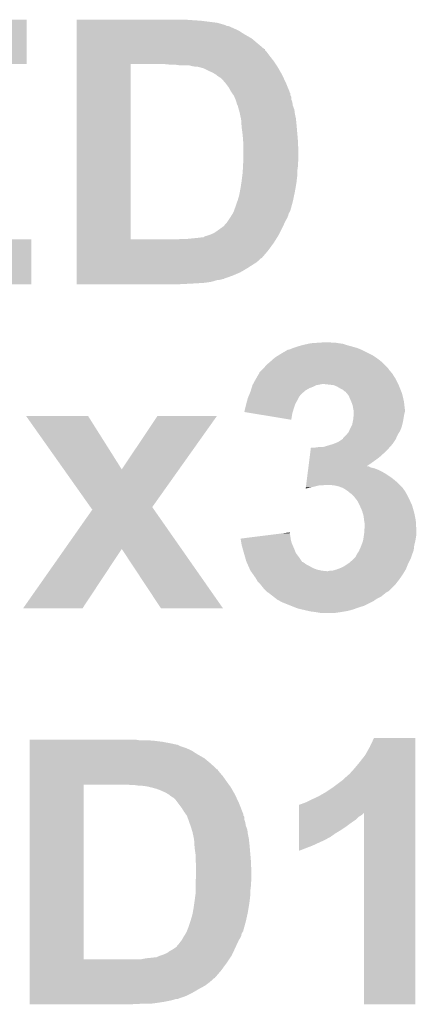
# Model space of a CAD drawing. Extents: x -1.3 to 24.2, y -3.9 to 53.4.
# Tile 14 of 26: x 10.1 to 12, y 10 to 14.9. Entities that reach past the tile are written whole.
import ezdxf

# ---------------------------------------------------------------- set-up
doc = ezdxf.new("R2010")
doc.units = 0
doc.layers.add('OLED_W_2_CLICK_V102_GTO', color=9, linetype='CONTINUOUS')

msp = doc.modelspace()

# ---------------------------------------------------------------- linework, layer by layer
at = {"layer": 'OLED_W_2_CLICK_V102_GTO'}
for points in [[(9.141478, 14.65072), (9.14148, 14.869138), (10.106638, 14.65072), (10.10666, 14.869138)], [(9.14148, 14.869138), (9.141482, 14.86916), (10.10666, 14.869138), (9.141482, 14.86916)], [(10.35306, 14.86662), (10.353062, 14.86916), (10.92454, 14.86662), (10.88898, 14.86916)], [(10.35306, 14.86408), (10.35306, 14.86662), (10.96264, 14.86408), (10.92454, 14.86662)], [(10.35306, 14.85392), (10.35306, 14.86408), (11.043922, 14.85392), (10.96264, 14.86408)], [(10.35306, 14.84376), (10.35306, 14.85392), (11.079482, 14.84376), (11.043922, 14.85392)], [(10.35306, 14.843754), (10.35306, 14.84376), (11.082026, 14.843754), (11.079482, 14.84376)], [(10.35306, 14.841218), (10.35306, 14.843754), (11.084564, 14.841218), (11.082026, 14.843754)], [(10.35306, 14.83868), (10.35306, 14.841218), (11.089644, 14.83868), (11.084564, 14.841218)], [(10.35306, 14.838678), (10.35306, 14.83868), (11.097264, 14.838678), (11.089644, 14.83868)], [(10.35306, 14.82852), (10.35306, 14.838678), (11.12012, 14.82852), (11.097264, 14.838678)], [(10.35306, 14.815818), (10.35306, 14.82852), (11.14806, 14.815818), (11.12012, 14.82852)], [(10.35306, 14.798042), (10.35306, 14.815818), (11.176, 14.798042), (11.14806, 14.815818)], [(10.35306, 14.77772), (10.35306, 14.798042), (11.211558, 14.77772), (11.176, 14.798042)], [(10.35306, 14.75232), (10.35306, 14.77772), (11.24204, 14.75232), (11.211558, 14.77772)], [(10.353058, 14.72438), (10.35306, 14.75232), (11.275066, 14.72438), (11.24204, 14.75232)], [(10.353058, 14.724358), (10.353058, 14.72438), (11.2776, 14.724358), (11.275066, 14.72438)], [(10.353058, 14.719294), (10.353058, 14.724358), (11.277606, 14.719294), (11.2776, 14.724358)], [(10.353058, 14.709138), (10.353058, 14.719294), (11.28776, 14.709138), (11.277606, 14.719294)], [(10.353058, 14.68882), (10.353058, 14.709138), (11.303, 14.68882), (11.28776, 14.709138)], [(10.353058, 14.66596), (10.353058, 14.68882), (11.32078, 14.66596), (11.303, 14.68882)], [(10.353058, 14.65072), (10.353058, 14.66596), (11.33094, 14.65072), (11.32078, 14.66596)], [(9.141478, 14.650698), (9.141478, 14.65072), (9.40562, 14.650698), (10.106638, 14.65072)], [(10.353042, 13.789682), (10.353058, 14.65072), (10.6172, 13.789682), (10.617222, 14.65072)], [(10.812778, 14.64818), (10.78738, 14.65072), (11.332634, 14.64818), (11.33094, 14.65072)], [(10.853422, 14.64564), (10.83564, 14.64818), (11.334328, 14.64564), (11.332634, 14.64818)], [(10.922, 14.64056), (10.901682, 14.64564), (11.337714, 14.64056), (11.334328, 14.64564)], [(10.937242, 14.63802), (10.922, 14.64056), (11.339408, 14.63802), (11.337714, 14.64056)], [(10.95671, 14.635482), (10.947404, 14.63802), (11.341098, 14.635482), (11.339408, 14.63802)], [(10.97534, 14.6304), (10.95671, 14.635482), (11.344004, 14.6304), (11.341098, 14.635482)], [(10.99566, 14.62024), (10.97534, 14.6304), (11.34981, 14.62024), (11.344004, 14.6304)], [(11.01852, 14.61008), (10.99566, 14.62024), (11.355616, 14.61008), (11.34981, 14.62024)], [(11.036298, 14.59992), (11.01852, 14.61008), (11.36142, 14.59992), (11.355616, 14.61008)], [(11.049002, 14.589758), (11.036298, 14.59992), (11.366204, 14.589758), (11.36142, 14.59992)], [(11.061702, 14.582138), (11.049002, 14.589758), (11.369788, 14.582138), (11.366204, 14.589758)], [(11.06932, 14.57452), (11.061702, 14.582138), (11.373374, 14.57452), (11.369788, 14.582138)], [(11.08456, 14.556742), (11.06932, 14.57452), (11.38174, 14.556742), (11.373374, 14.57452)], [(11.084562, 14.55674), (11.08456, 14.556742), (11.38174, 14.55674), (11.38174, 14.556742)], [(11.099802, 14.53642), (11.084562, 14.55674), (11.390108, 14.53642), (11.38174, 14.55674)], [(11.1125, 14.513558), (11.099802, 14.53642), (11.39952, 14.513558), (11.390108, 14.53642)], [(11.112502, 14.513556), (11.1125, 14.513558), (11.39952, 14.513556), (11.39952, 14.513558)], [(11.114318, 14.511014), (11.112502, 14.513556), (11.399526, 14.511014), (11.39952, 14.513556)], [(11.116132, 14.508474), (11.114318, 14.511014), (11.40206, 14.508474), (11.399526, 14.511014)], [(11.121574, 14.500856), (11.116132, 14.508474), (11.402062, 14.500856), (11.40206, 14.508474)], [(11.1252, 14.49578), (11.121574, 14.500856), (11.4046, 14.49578), (11.402062, 14.500856)], [(11.12738, 14.490696), (11.1252, 14.49578), (11.40714, 14.490696), (11.4046, 14.49578)], [(11.13282, 14.478), (11.12738, 14.490696), (11.407142, 14.478), (11.40714, 14.490696)], [(11.132822, 14.477996), (11.13282, 14.478), (11.407142, 14.477996), (11.407142, 14.478)], [(11.137054, 14.465296), (11.132822, 14.477996), (11.41222, 14.465296), (11.407142, 14.477996)], [(11.137898, 14.46276), (11.137054, 14.465296), (11.412584, 14.46276), (11.41222, 14.465296)], [(11.140444, 14.452598), (11.137898, 14.46276), (11.414036, 14.452598), (11.412584, 14.46276)], [(11.142982, 14.450056), (11.140444, 14.452598), (11.4144, 14.450056), (11.414036, 14.452598)], [(11.143708, 14.447516), (11.142982, 14.450056), (11.414762, 14.447516), (11.4144, 14.450056)], [(11.149514, 14.427198), (11.143708, 14.447516), (11.42238, 14.427198), (11.414762, 14.447516)], [(11.15314, 14.414502), (11.149514, 14.427198), (11.423968, 14.414502), (11.42238, 14.427198)], [(11.154774, 14.406882), (11.15314, 14.414502), (11.42492, 14.406882), (11.423968, 14.414502)], [(11.159672, 14.384018), (11.154774, 14.406882), (11.43, 14.384018), (11.42492, 14.406882)], [(11.16076, 14.37894), (11.159672, 14.384018), (11.430508, 14.37894), (11.43, 14.384018)], [(11.162116, 14.35862), (11.16076, 14.37894), (11.43254, 14.35862), (11.430508, 14.37894)], [(11.1633, 14.34084), (11.162116, 14.35862), (11.434158, 14.34084), (11.43254, 14.35862)], [(11.164656, 14.33068), (11.1633, 14.34084), (11.43508, 14.33068), (11.434158, 14.34084)], [(11.16838, 14.30274), (11.164656, 14.33068), (11.43751, 14.30274), (11.43508, 14.33068)], [(11.170726, 14.27226), (11.16838, 14.30274), (11.44016, 14.27226), (11.43751, 14.30274)], [(11.17092, 14.269722), (11.170726, 14.27226), (11.440258, 14.269722), (11.44016, 14.27226)], [(11.17092, 14.20622), (11.17092, 14.269722), (11.4427, 14.20622), (11.440258, 14.269722)], [(11.17092, 14.180818), (11.17092, 14.20622), (11.4427, 14.180818), (11.4427, 14.20622)], [(11.17092, 14.16558), (11.17092, 14.180818), (11.44016, 14.16558), (11.4427, 14.180818)], [(11.16838, 14.11732), (11.169182, 14.132558), (11.43762, 14.11732), (11.43762, 14.132558)], [(11.169182, 14.132558), (11.170116, 14.15034), (11.43762, 14.132558), (11.44016, 14.15034)], [(11.170116, 14.15034), (11.170918, 14.165578), (11.44016, 14.15034), (11.44016, 14.165578)], [(11.170918, 14.165578), (11.17092, 14.16558), (11.44016, 14.165578), (11.44016, 14.16558)], [(11.1633, 14.07668), (11.167426, 14.1097), (11.433734, 14.07668), (11.43762, 14.1097)], [(11.167426, 14.1097), (11.16838, 14.11732), (11.43762, 14.1097), (11.43762, 14.11732)], [(11.154524, 14.02334), (11.15822, 14.04366), (11.42492, 14.02334), (11.428504, 14.04366)], [(11.15822, 14.04366), (11.161736, 14.06652), (11.428504, 14.04366), (11.43254, 14.06652)], [(11.161736, 14.06652), (11.1633, 14.07668), (11.43254, 14.06652), (11.433734, 14.07668)], [(11.145514, 13.982694), (11.14552, 13.987776), (11.416362, 13.982694), (11.417432, 13.987776)], [(11.14552, 13.987776), (11.150598, 14.00302), (11.417432, 13.987776), (11.420642, 14.00302)], [(11.150598, 14.00302), (11.15314, 14.01572), (11.420642, 14.00302), (11.423314, 14.01572)], [(11.15314, 14.01572), (11.154524, 14.02334), (11.423314, 14.01572), (11.42492, 14.02334)], [(11.125428, 13.92936), (11.13282, 13.94968), (11.40206, 13.92936), (11.407704, 13.94968)], [(11.13282, 13.94968), (11.141286, 13.97508), (11.407704, 13.94968), (11.41476, 13.97508)], [(11.141286, 13.97508), (11.14298, 13.980156), (11.41476, 13.97508), (11.415828, 13.980156)], [(11.14298, 13.980156), (11.145514, 13.982694), (11.415828, 13.980156), (11.416362, 13.982694)], [(11.09641, 13.881098), (11.104878, 13.893798), (11.3792, 13.881098), (11.38682, 13.893798)], [(11.104878, 13.893798), (11.10996, 13.90142), (11.38682, 13.893798), (11.389866, 13.90142)], [(11.10996, 13.90142), (11.113132, 13.906498), (11.389866, 13.90142), (11.391898, 13.906498)], [(11.113132, 13.906498), (11.119482, 13.916658), (11.391898, 13.906498), (11.394438, 13.916658)], [(11.119482, 13.916658), (11.122658, 13.921738), (11.394438, 13.916658), (11.397824, 13.921738)], [(11.122658, 13.921738), (11.12358, 13.924278), (11.397824, 13.921738), (11.399518, 13.924278)], [(11.12358, 13.924278), (11.125428, 13.92936), (11.399518, 13.924278), (11.40206, 13.92936)], [(11.04138, 13.8303), (11.066272, 13.84808), (11.355068, 13.8303), (11.36396, 13.84808)], [(11.066272, 13.84808), (11.076938, 13.855698), (11.36396, 13.84808), (11.367476, 13.855698)], [(11.076938, 13.855698), (11.08202, 13.86332), (11.367476, 13.855698), (11.370994, 13.86332)], [(11.08202, 13.86332), (11.089638, 13.870938), (11.370994, 13.86332), (11.37451, 13.870938)], [(11.089638, 13.870938), (11.09641, 13.881098), (11.37451, 13.870938), (11.3792, 13.881098)], [(10.848342, 13.78966), (10.87374, 13.7922), (11.33189, 13.78966), (11.333478, 13.7922)], [(10.899142, 13.7922), (10.94994, 13.79728), (11.333478, 13.7922), (11.336652, 13.79728)], [(10.94994, 13.79728), (10.97026, 13.79982), (11.336652, 13.79728), (11.33824, 13.79982)], [(10.975336, 13.79982), (10.982956, 13.804898), (11.33824, 13.79982), (11.341414, 13.804898)], [(10.982956, 13.804898), (10.99312, 13.807442), (11.341414, 13.804898), (11.343004, 13.807442)], [(10.99312, 13.807442), (11.00836, 13.81252), (11.343004, 13.807442), (11.346178, 13.81252)], [(11.00836, 13.81252), (11.008364, 13.812522), (11.346178, 13.81252), (11.34618, 13.812522)], [(11.008364, 13.812522), (11.02614, 13.82014), (11.34618, 13.812522), (11.349988, 13.82014)], [(11.02614, 13.82014), (11.04138, 13.8303), (11.349988, 13.82014), (11.355068, 13.8303)], [(9.14146, 13.568702), (9.141462, 13.789638), (10.129498, 13.568702), (10.12952, 13.789638)], [(9.141462, 13.789638), (9.141462, 13.78966), (10.12952, 13.789638), (9.405642, 13.78966)], [(10.353042, 13.78966), (10.353042, 13.789682), (10.848342, 13.78966), (10.6172, 13.789682)], [(10.353042, 13.771882), (10.353042, 13.78966), (11.32078, 13.771882), (11.33189, 13.78966)], [(10.353042, 13.73378), (10.353042, 13.771882), (11.29284, 13.73378), (11.32078, 13.771882)], [(10.353042, 13.698218), (10.353042, 13.73378), (11.262356, 13.698218), (11.29284, 13.73378)], [(10.353042, 13.695678), (10.353042, 13.698218), (11.25728, 13.695678), (11.262356, 13.698218)], [(10.353042, 13.68806), (10.353042, 13.695678), (11.24966, 13.68806), (11.25728, 13.695678)], [(10.35304, 13.67536), (10.353042, 13.68806), (11.234418, 13.67536), (11.24966, 13.68806)], [(10.35304, 13.66266), (10.35304, 13.67536), (11.2141, 13.66266), (11.234418, 13.67536)], [(10.35304, 13.64488), (10.35304, 13.66266), (11.18616, 13.64488), (11.2141, 13.66266)], [(10.35304, 13.6271), (10.35304, 13.64488), (11.155678, 13.6271), (11.18616, 13.64488)], [(10.35304, 13.61186), (10.35304, 13.6271), (11.12012, 13.61186), (11.155678, 13.6271)], [(10.35304, 13.596616), (10.35304, 13.61186), (11.076938, 13.596616), (11.12012, 13.61186)], [(10.129498, 13.56868), (9.14146, 13.568702), (10.129498, 13.56868), (10.129498, 13.568702)], [(10.35304, 13.59408), (10.35304, 13.596616), (11.074394, 13.59408), (11.076938, 13.596616)], [(10.35304, 13.594078), (10.35304, 13.59408), (11.069318, 13.594078), (11.074394, 13.59408)], [(10.35304, 13.59154), (10.35304, 13.594078), (11.061698, 13.59154), (11.069318, 13.594078)], [(10.35304, 13.589), (10.35304, 13.59154), (11.041378, 13.589), (11.061698, 13.59154)], [(10.35304, 13.58138), (10.35304, 13.589), (11.01598, 13.58138), (11.041378, 13.589)], [(10.35304, 13.5763), (10.35304, 13.58138), (10.982962, 13.5763), (11.01598, 13.58138)], [(10.35304, 13.57376), (10.35304, 13.5763), (10.94486, 13.57376), (10.982962, 13.5763)], [(10.35304, 13.57122), (10.35304, 13.57376), (10.8966, 13.57122), (10.94486, 13.57376)], [(10.35304, 13.568702), (10.35304, 13.57122), (10.84624, 13.568702), (10.8966, 13.57122)], [(10.8458, 13.56868), (10.35304, 13.568702), (10.8458, 13.56868), (10.84624, 13.568702)], [(11.4173, 13.25626), (11.44016, 13.263878), (11.729722, 13.25626), (11.702302, 13.263878)], [(11.44016, 13.263878), (11.458794, 13.268962), (11.702302, 13.263878), (11.684, 13.268962)], [(11.458794, 13.268962), (11.468098, 13.2715), (11.684, 13.268962), (11.676384, 13.2715)], [(11.468098, 13.2715), (11.491796, 13.276578), (11.676384, 13.2715), (11.661142, 13.276578)], [(11.491796, 13.276578), (11.50366, 13.27912), (11.661142, 13.276578), (11.64082, 13.27912)], [(11.50366, 13.27912), (11.53922, 13.28166), (11.64082, 13.27912), (11.625582, 13.28166)], [(11.53922, 13.28166), (11.577318, 13.2842), (11.607802, 13.28166), (11.595102, 13.2842)], [(11.325862, 13.208), (11.345814, 13.220698), (11.82497, 13.208), (11.805922, 13.220698)], [(11.345814, 13.220698), (11.3538, 13.22578), (11.805922, 13.220698), (11.79576, 13.22578)], [(11.3538, 13.22578), (11.384284, 13.24356), (11.79576, 13.22578), (11.7602, 13.24356)], [(11.384284, 13.24356), (11.38682, 13.243582), (11.7602, 13.24356), (11.760156, 13.243582)], [(11.38682, 13.243582), (11.386836, 13.2461), (11.760156, 13.243582), (11.75512, 13.2461)], [(11.386836, 13.2461), (11.386838, 13.246104), (11.75512, 13.2461), (11.755112, 13.246104)], [(11.386838, 13.246104), (11.399522, 13.248642), (11.755112, 13.246104), (11.748766, 13.248642)], [(11.399522, 13.248642), (11.4173, 13.25626), (11.748766, 13.248642), (11.729722, 13.25626)], [(11.272156, 13.1572), (11.28522, 13.172442), (11.88212, 13.1572), (11.866878, 13.172442)], [(11.28522, 13.172442), (11.302996, 13.187678), (11.866878, 13.172442), (11.85164, 13.187678)], [(11.302996, 13.187678), (11.303, 13.18768), (11.85164, 13.187678), (11.851638, 13.18768)], [(11.303, 13.18768), (11.323004, 13.20546), (11.851638, 13.18768), (11.82878, 13.20546)], [(11.323004, 13.20546), (11.325862, 13.208), (11.82878, 13.20546), (11.82497, 13.208)], [(11.23336, 13.103858), (11.249656, 13.131798), (11.92022, 13.103858), (11.90244, 13.131798)], [(11.249656, 13.131798), (11.24966, 13.131804), (11.90244, 13.131798), (11.902436, 13.131804)], [(11.24966, 13.131804), (11.249666, 13.134346), (11.902436, 13.131804), (11.900256, 13.134346)], [(11.249666, 13.134346), (11.264898, 13.149578), (11.900256, 13.134346), (11.8872, 13.149578)], [(11.264898, 13.149578), (11.26998, 13.15466), (11.8872, 13.149578), (11.883814, 13.15466)], [(11.26998, 13.15466), (11.272156, 13.1572), (11.883814, 13.15466), (11.88212, 13.1572)], [(11.21195, 13.05814), (11.214294, 13.06576), (11.496038, 13.05814), (11.51636, 13.06576)], [(11.214294, 13.06576), (11.216638, 13.073378), (11.51636, 13.06576), (11.531598, 13.073378)], [(11.216638, 13.073378), (11.21664, 13.073382), (11.531598, 13.073378), (11.53162, 13.073382)], [(11.21664, 13.073382), (11.218024, 13.07592), (11.53162, 13.073382), (11.54684, 13.07592)], [(11.218024, 13.07592), (11.21941, 13.07846), (11.54684, 13.07592), (11.559538, 13.07846)], [(11.21941, 13.07846), (11.23188, 13.10132), (11.93292, 13.07846), (11.92149, 13.10132)], [(11.23188, 13.10132), (11.23336, 13.103858), (11.92149, 13.10132), (11.92022, 13.103858)], [(11.615416, 13.07338), (11.569698, 13.07846), (11.93546, 13.07338), (11.93292, 13.07846)], [(11.633198, 13.06576), (11.615416, 13.07338), (11.938508, 13.06576), (11.93546, 13.07338)], [(11.645902, 13.05814), (11.633198, 13.06576), (11.941556, 13.05814), (11.938508, 13.06576)], [(11.195894, 13.014958), (11.200128, 13.025118), (11.44524, 13.014958), (11.45286, 13.025118)], [(11.200128, 13.025118), (11.203306, 13.032742), (11.45286, 13.025118), (11.46048, 13.032742)], [(11.203306, 13.032742), (11.20648, 13.040358), (11.46048, 13.032742), (11.469366, 13.040358)], [(11.20648, 13.040358), (11.208824, 13.04798), (11.469366, 13.040358), (11.47826, 13.04798)], [(11.208824, 13.04798), (11.21195, 13.05814), (11.47826, 13.04798), (11.496038, 13.05814)], [(11.661136, 13.050522), (11.645902, 13.05814), (11.944604, 13.050522), (11.941556, 13.05814)], [(11.66876, 13.042902), (11.661136, 13.050522), (11.947652, 13.042902), (11.944604, 13.050522)], [(11.673836, 13.040362), (11.66876, 13.042902), (11.948668, 13.040362), (11.947652, 13.042902)], [(11.676382, 13.037818), (11.673836, 13.040362), (11.949686, 13.037818), (11.948668, 13.040362)], [(11.6785, 13.035278), (11.676382, 13.037818), (11.9507, 13.035278), (11.949686, 13.037818)], [(11.689078, 13.02258), (11.6785, 13.035278), (11.953876, 13.02258), (11.9507, 13.035278)], [(11.701056, 12.994638), (11.689078, 13.02258), (11.96086, 12.994638), (11.953876, 13.02258)], [(11.180444, 12.95908), (11.186158, 12.981938), (11.41984, 12.95908), (11.42746, 12.981938)], [(11.186158, 12.981938), (11.18616, 12.98194), (11.42746, 12.981938), (11.42746, 12.98194)], [(11.18616, 12.98194), (11.191008, 12.999722), (11.42746, 12.98194), (11.43762, 12.999722)], [(11.191008, 12.999722), (11.19378, 13.009882), (11.43762, 12.999722), (11.4427, 13.009882)], [(11.19378, 13.009882), (11.195894, 13.014958), (11.4427, 13.009882), (11.44524, 13.014958)], [(11.70432, 12.987018), (11.701056, 12.994638), (11.961708, 12.987018), (11.96086, 12.994638)], [(11.709398, 12.971782), (11.70432, 12.987018), (11.9634, 12.971782), (11.961708, 12.987018)], [(11.7094, 12.97178), (11.709398, 12.971782), (11.9634, 12.97178), (11.9634, 12.971782)], [(11.71194, 12.95654), (11.7094, 12.97178), (11.965306, 12.95654), (11.9634, 12.97178)], [(10.10417, 12.92097), (10.104162, 12.92098), (10.408922, 12.92097), (10.104162, 12.92098)], [(10.289134, 12.659386), (10.10417, 12.92097), (10.574038, 12.659386), (10.408922, 12.92097)], [(10.574038, 12.659386), (10.749264, 12.920944), (10.855598, 12.659386), (11.041356, 12.920944)], [(10.749264, 12.920944), (10.74929, 12.92098), (11.041356, 12.920944), (10.74929, 12.92098)], [(11.176, 12.941318), (11.176006, 12.943846), (11.41451, 12.941318), (11.415268, 12.943846)], [(11.222314, 12.93368), (11.176, 12.941318), (11.41222, 12.93368), (11.41451, 12.941318)], [(11.176006, 12.943846), (11.17854, 12.946386), (11.415268, 12.943846), (11.41603, 12.946386)], [(11.17854, 12.951462), (11.180444, 12.95908), (11.417554, 12.951462), (11.41984, 12.95908)], [(11.17854, 12.946386), (11.17854, 12.951462), (11.41603, 12.946386), (11.417554, 12.951462)], [(11.407118, 12.903202), (11.222314, 12.93368), (11.407118, 12.903202), (11.41222, 12.93368)], [(11.712958, 12.951458), (11.71194, 12.95654), (11.96594, 12.951458), (11.965306, 12.95654)], [(11.71194, 12.90574), (11.713324, 12.92098), (11.95832, 12.90574), (11.96086, 12.92098)], [(11.71448, 12.943842), (11.712958, 12.951458), (11.96594, 12.943842), (11.96594, 12.951458)], [(11.713324, 12.92098), (11.71448, 12.933678), (11.96086, 12.92098), (11.963398, 12.933678)], [(11.71448, 12.943838), (11.71448, 12.943842), (11.96594, 12.943838), (11.96594, 12.943842)], [(11.71448, 12.93368), (11.71448, 12.943838), (11.9634, 12.93368), (11.96594, 12.943838)], [(11.71448, 12.933678), (11.71448, 12.93368), (11.963398, 12.933678), (11.9634, 12.93368)], [(11.701778, 12.870178), (11.70686, 12.880342), (11.950698, 12.870178), (11.953238, 12.880342)], [(11.70686, 12.880342), (11.70889, 12.8905), (11.953238, 12.880342), (11.95578, 12.8905)], [(11.70889, 12.8905), (11.71194, 12.90574), (11.95578, 12.8905), (11.95832, 12.90574)], [(11.661146, 12.811766), (11.67638, 12.827), (11.922478, 12.811766), (11.92925, 12.827)], [(11.67638, 12.827), (11.678494, 12.829538), (11.92925, 12.827), (11.93038, 12.829538)], [(11.678494, 12.829538), (11.68908, 12.842242), (11.93038, 12.829538), (11.938318, 12.842242)], [(11.68908, 12.842242), (11.692344, 12.849858), (11.938318, 12.842242), (11.943078, 12.849858)], [(11.692344, 12.849858), (11.6967, 12.86002), (11.943078, 12.849858), (11.946888, 12.86002)], [(11.6967, 12.86002), (11.701778, 12.870178), (11.946888, 12.86002), (11.950698, 12.870178)], [(11.562084, 12.76858), (11.61288, 12.783818), (11.891432, 12.76858), (11.904978, 12.783818)], [(11.61288, 12.783818), (11.638282, 12.793982), (11.904978, 12.783818), (11.911754, 12.793982)], [(11.638282, 12.793982), (11.657314, 12.806678), (11.911754, 12.793982), (11.920218, 12.806678)], [(11.657314, 12.806678), (11.66114, 12.80923), (11.920218, 12.806678), (11.921352, 12.80923)], [(11.66114, 12.80923), (11.661146, 12.811766), (11.921352, 12.80923), (11.922478, 12.811766)], [(11.497566, 12.71778), (11.500462, 12.74064), (11.83894, 12.71778), (11.86434, 12.74064)], [(11.500462, 12.74064), (11.503036, 12.76096), (11.86434, 12.74064), (11.88466, 12.76096)], [(11.503036, 12.76096), (11.50368, 12.76604), (11.88466, 12.76096), (11.889174, 12.76604)], [(11.52144, 12.76604), (11.539222, 12.76858), (11.889174, 12.76604), (11.891432, 12.76858)], [(11.492096, 12.6746), (11.494992, 12.69746), (11.77805, 12.6746), (11.811, 12.69746)], [(11.494992, 12.69746), (11.497566, 12.71778), (11.811, 12.69746), (11.83894, 12.71778)], [(10.420272, 12.473926), (10.289134, 12.659386), (10.723888, 12.473926), (10.855598, 12.659386)], [(11.485016, 12.61872), (11.48759, 12.63904), (11.8999, 12.61872), (11.86942, 12.63904)], [(11.48759, 12.63904), (11.489522, 12.65428), (11.86942, 12.63904), (11.841482, 12.65428)], [(11.489522, 12.65428), (11.490808, 12.664438), (11.841482, 12.65428), (11.816082, 12.664438)], [(11.490808, 12.664438), (11.491452, 12.669518), (11.816082, 12.664438), (11.795762, 12.669518)], [(11.491452, 12.669518), (11.492094, 12.674596), (11.795762, 12.669518), (11.788146, 12.674596)], [(11.492094, 12.674596), (11.492096, 12.6746), (11.788146, 12.674596), (11.77805, 12.6746)], [(11.48019, 12.58062), (11.480512, 12.58316), (11.559538, 12.58062), (11.574778, 12.58316)], [(11.480512, 12.58316), (11.48212, 12.595862), (11.94054, 12.58316), (11.927838, 12.595862)], [(11.48212, 12.595862), (11.485016, 12.61872), (11.927838, 12.595862), (11.8999, 12.61872)], [(11.617958, 12.58062), (11.592562, 12.58316), (11.94308, 12.58062), (11.94054, 12.58316)], [(11.478264, 12.56541), (11.50366, 12.57046), (11.478264, 12.56541), (11.478902, 12.57046)], [(11.478902, 12.57046), (11.48019, 12.58062), (11.50366, 12.57046), (11.544298, 12.58062)], [(11.640818, 12.57554), (11.617958, 12.58062), (11.94816, 12.57554), (11.94308, 12.58062)], [(11.661142, 12.56792), (11.640818, 12.57554), (11.95578, 12.56792), (11.94816, 12.57554)], [(11.66115, 12.567916), (11.661142, 12.56792), (11.955782, 12.567916), (11.95578, 12.56792)], [(11.66927, 12.56284), (11.66115, 12.567916), (11.958322, 12.56284), (11.955782, 12.567916)], [(11.681458, 12.55522), (11.66927, 12.56284), (11.964036, 12.55522), (11.958322, 12.56284)], [(11.684638, 12.552678), (11.681458, 12.55522), (11.965942, 12.552678), (11.964036, 12.55522)], [(11.69416, 12.54506), (11.684638, 12.552678), (11.970296, 12.54506), (11.965942, 12.552678)], [(11.704318, 12.53744), (11.69416, 12.54506), (11.97465, 12.53744), (11.970296, 12.54506)], [(11.706858, 12.5349), (11.704318, 12.53744), (11.9761, 12.5349), (11.97465, 12.53744)], [(11.714478, 12.52728), (11.706858, 12.5349), (11.97991, 12.52728), (11.9761, 12.5349)], [(11.728308, 12.5095), (11.714478, 12.52728), (11.9888, 12.5095), (11.97991, 12.52728)], [(11.732258, 12.50442), (11.728308, 12.5095), (11.99111, 12.50442), (11.9888, 12.5095)], [(11.74369, 12.48156), (11.732258, 12.50442), (12.001502, 12.48156), (11.99111, 12.50442)], [(10.293778, 12.268174), (10.429232, 12.461254), (10.867688, 12.268174), (10.732746, 12.461254)], [(10.429232, 12.461254), (10.420272, 12.473926), (10.732746, 12.461254), (10.723888, 12.473926)], [(11.74496, 12.47902), (11.74369, 12.48156), (12.002228, 12.47902), (12.001502, 12.48156)], [(11.75512, 12.456162), (11.74496, 12.47902), (12.008758, 12.456162), (12.002228, 12.47902)], [(11.758168, 12.446002), (11.75512, 12.456162), (12.01166, 12.446002), (12.008758, 12.456162)], [(11.76274, 12.430762), (11.758168, 12.446002), (12.014708, 12.430762), (12.01166, 12.446002)], [(11.76528, 12.4079), (11.76274, 12.430762), (12.01928, 12.4079), (12.014708, 12.430762)], [(11.76528, 12.407898), (11.76528, 12.4079), (12.019282, 12.407898), (12.01928, 12.4079)], [(11.76782, 12.392662), (11.76528, 12.407898), (12.020178, 12.392662), (12.019282, 12.407898)], [(11.76782, 12.377418), (11.76782, 12.392662), (12.021074, 12.377418), (12.020178, 12.392662)], [(11.27896, 12.334238), (11.359448, 12.344398), (11.40206, 12.334238), (11.39952, 12.344398)], [(11.359448, 12.344398), (11.39952, 12.349456), (11.39952, 12.344398), (11.39952, 12.349456)], [(11.764498, 12.336778), (11.76528, 12.341858), (12.02182, 12.336778), (12.02182, 12.341858)], [(11.76528, 12.341858), (11.766912, 12.364722), (12.02182, 12.341858), (12.02182, 12.364722)], [(11.766912, 12.364722), (11.76782, 12.377418), (12.02182, 12.364722), (12.021074, 12.377418)], [(11.158242, 12.319), (11.27896, 12.334238), (11.404238, 12.319), (11.40206, 12.334238)], [(11.158664, 12.31646), (11.158242, 12.319), (11.4046, 12.31646), (11.404238, 12.319)], [(11.162036, 12.296138), (11.158664, 12.31646), (11.40968, 12.296138), (11.4046, 12.31646)], [(11.1633, 12.28852), (11.162036, 12.296138), (11.413068, 12.28852), (11.40968, 12.296138)], [(11.751886, 12.285978), (11.759276, 12.3063), (12.01166, 12.285978), (12.01674, 12.3063)], [(11.759276, 12.3063), (11.7602, 12.30884), (12.01674, 12.3063), (12.017162, 12.30884)], [(11.7602, 12.30884), (11.764498, 12.336778), (12.017162, 12.30884), (12.02182, 12.336778)], [(10.088904, 11.976136), (10.293778, 12.268174), (10.380992, 11.976136), (10.574002, 12.268174)], [(10.767056, 11.976108), (10.574002, 12.268174), (11.071814, 11.976108), (10.867688, 12.268174)], [(11.167458, 12.27328), (11.1633, 12.28852), (11.41984, 12.27328), (11.413068, 12.28852)], [(11.17092, 12.26058), (11.167458, 12.27328), (11.424922, 12.26058), (11.41984, 12.27328)], [(11.17455, 12.247878), (11.17092, 12.26058), (11.430002, 12.247878), (11.424922, 12.26058)], [(11.180354, 12.22756), (11.17455, 12.247878), (11.44524, 12.22756), (11.430002, 12.247878)], [(11.722102, 12.227564), (11.729722, 12.242802), (11.99657, 12.227564), (12.001948, 12.242802)], [(11.729722, 12.242802), (11.73988, 12.25804), (12.001948, 12.242802), (12.007324, 12.25804)], [(11.73988, 12.25804), (11.742136, 12.263118), (12.007324, 12.25804), (12.009118, 12.263118)], [(11.742136, 12.263118), (11.75004, 12.2809), (12.009118, 12.263118), (12.011094, 12.2809)], [(11.75004, 12.2809), (11.751886, 12.285978), (12.011094, 12.2809), (12.01166, 12.285978)], [(11.186158, 12.20724), (11.180354, 12.22756), (11.458796, 12.20724), (11.44524, 12.22756)], [(11.187288, 12.2047), (11.186158, 12.20724), (11.46049, 12.2047), (11.458796, 12.20724)], [(11.18729, 12.204696), (11.187288, 12.2047), (11.463026, 12.204696), (11.46049, 12.2047)], [(11.189546, 12.19962), (11.18729, 12.204696), (11.47064, 12.19962), (11.463026, 12.204696)], [(11.192932, 12.192), (11.189546, 12.19962), (11.480802, 12.192), (11.47064, 12.19962)], [(11.668762, 12.184382), (11.684, 12.19454), (11.977116, 12.184382), (11.98118, 12.19454)], [(11.684, 12.19454), (11.691622, 12.19962), (11.98118, 12.19454), (11.98372, 12.19962)], [(11.691622, 12.19962), (11.71194, 12.217398), (11.98372, 12.19962), (11.992608, 12.217398)], [(11.71194, 12.217398), (11.71448, 12.21994), (11.992608, 12.217398), (11.99388, 12.21994)], [(11.71448, 12.21994), (11.722102, 12.227564), (11.99388, 12.21994), (11.99657, 12.227564)], [(11.19632, 12.18438), (11.192932, 12.192), (11.496038, 12.18438), (11.480802, 12.192)], [(11.200836, 12.17422), (11.19632, 12.18438), (11.51382, 12.17422), (11.496038, 12.18438)], [(11.204222, 12.1666), (11.200836, 12.17422), (11.534142, 12.1666), (11.51382, 12.17422)], [(11.20648, 12.16152), (11.204222, 12.1666), (11.557002, 12.16152), (11.534142, 12.1666)], [(11.208296, 12.15898), (11.20648, 12.16152), (11.582398, 12.15898), (11.557002, 12.16152)], [(11.219182, 12.14374), (11.208296, 12.15898), (11.955782, 12.14374), (11.964924, 12.15898)], [(11.587482, 12.15898), (11.597642, 12.16152), (11.964924, 12.15898), (11.966448, 12.16152)], [(11.610344, 12.16152), (11.62812, 12.1666), (11.966448, 12.16152), (11.969496, 12.1666)], [(11.62812, 12.1666), (11.634888, 12.169138), (11.969496, 12.1666), (11.97102, 12.169138)], [(11.634888, 12.169138), (11.64844, 12.17422), (11.97102, 12.169138), (11.973052, 12.17422)], [(11.64844, 12.17422), (11.668762, 12.184382), (11.973052, 12.17422), (11.977116, 12.184382)], [(11.23188, 12.125962), (11.219182, 12.14374), (11.943336, 12.125962), (11.955782, 12.14374)], [(11.236236, 12.11834), (11.23188, 12.125962), (11.938, 12.11834), (11.943336, 12.125962)], [(11.242038, 12.108182), (11.236236, 12.11834), (11.930098, 12.108182), (11.938, 12.11834)], [(11.25474, 12.09548), (11.242038, 12.108182), (11.920218, 12.09548), (11.930098, 12.108182)], [(11.2649, 12.08278), (11.25474, 12.09548), (11.907518, 12.08278), (11.920218, 12.09548)], [(11.27252, 12.072622), (11.2649, 12.08278), (11.89736, 12.072622), (11.907518, 12.08278)], [(11.285224, 12.059918), (11.27252, 12.072622), (11.884656, 12.059918), (11.89736, 12.072622)], [(11.290294, 12.054846), (11.285224, 12.059918), (11.874512, 12.054846), (11.884656, 12.059918)], [(11.292836, 12.05484), (11.290294, 12.054846), (11.8745, 12.05484), (11.874512, 12.054846)], [(11.318968, 12.034518), (11.292836, 12.05484), (11.849098, 12.034518), (11.8745, 12.05484)], [(11.332034, 12.024358), (11.318968, 12.034518), (11.82878, 12.024358), (11.849098, 12.034518)], [(11.338562, 12.01928), (11.332034, 12.024358), (11.821668, 12.01928), (11.82878, 12.024358)], [(11.352276, 12.01166), (11.338562, 12.01928), (11.810998, 12.01166), (11.821668, 12.01928)], [(11.361418, 12.00658), (11.352276, 12.01166), (11.800838, 12.00658), (11.810998, 12.01166)], [(11.405876, 11.988798), (11.361418, 12.00658), (11.765278, 11.988798), (11.800838, 12.00658)], [(10.38097, 11.9761), (10.088904, 11.976136), (10.38097, 11.9761), (10.380992, 11.976136)], [(11.071818, 11.9761), (11.071814, 11.976108), (11.071818, 11.9761), (10.767056, 11.976108)], [(11.424918, 11.981182), (11.405876, 11.988798), (11.73988, 11.981182), (11.765278, 11.988798)], [(11.437618, 11.976102), (11.424918, 11.981182), (11.72591, 11.976102), (11.73988, 11.981182)], [(11.459206, 11.971022), (11.437618, 11.976102), (11.71194, 11.971022), (11.72591, 11.976102)], [(11.4808, 11.96594), (11.459206, 11.971022), (11.69331, 11.96594), (11.71194, 11.971022)], [(11.492232, 11.9634), (11.4808, 11.96594), (11.684, 11.9634), (11.69331, 11.96594)], [(11.503662, 11.96086), (11.492232, 11.9634), (11.66876, 11.96086), (11.684, 11.9634)], [(11.52398, 11.95832), (11.503662, 11.96086), (11.65352, 11.95832), (11.66876, 11.96086)], [(11.554458, 11.95324), (11.52398, 11.95832), (11.617958, 11.95324), (11.65352, 11.95832)], [(10.12192, 11.3284), (10.121922, 11.33094), (10.657842, 11.3284), (10.642602, 11.33094)], [(10.12192, 11.32586), (10.12192, 11.3284), (10.7315, 11.32586), (10.6934, 11.3284)], [(10.12192, 11.32078), (10.12192, 11.32586), (10.772138, 11.32078), (10.7315, 11.32586)], [(11.79322, 11.29538), (11.813542, 11.338538), (12.016738, 11.29538), (12.01674, 11.338538)], [(11.813542, 11.338538), (11.813554, 11.33856), (12.01674, 11.338538), (11.813554, 11.33856)], [(10.12192, 11.31316), (10.12192, 11.32078), (10.81278, 11.31316), (10.772138, 11.32078)], [(10.12192, 11.30554), (10.12192, 11.31316), (10.848342, 11.30554), (10.81278, 11.31316)], [(10.12192, 11.305534), (10.12192, 11.30554), (10.850886, 11.305534), (10.848342, 11.30554)], [(10.12192, 11.302998), (10.12192, 11.305534), (10.853424, 11.302998), (10.850886, 11.305534)], [(10.12192, 11.30046), (10.12192, 11.302998), (10.858502, 11.30046), (10.853424, 11.302998)], [(10.12192, 11.2903), (10.12192, 11.30046), (10.88898, 11.2903), (10.858502, 11.30046)], [(10.12192, 11.277598), (10.12192, 11.2903), (10.91692, 11.277598), (10.88898, 11.2903)], [(10.12192, 11.259822), (10.12192, 11.277598), (10.94486, 11.259822), (10.91692, 11.277598)], [(11.770362, 11.254742), (11.79322, 11.29538), (12.016738, 11.254742), (12.016738, 11.29538)], [(10.12192, 11.2395), (10.12192, 11.259822), (10.980418, 11.2395), (10.94486, 11.259822)], [(10.12192, 11.2141), (10.12192, 11.2395), (11.010898, 11.2141), (10.980418, 11.2395)], [(11.74242, 11.21918), (11.770362, 11.254742), (12.016736, 11.21918), (12.016738, 11.254742)], [(10.121918, 11.18362), (10.12192, 11.2141), (11.043926, 11.18362), (11.010898, 11.2141)], [(10.121918, 11.183598), (10.121918, 11.18362), (11.04646, 11.183598), (11.043926, 11.18362)], [(10.121918, 11.181076), (10.121918, 11.183598), (11.046464, 11.181076), (11.04646, 11.183598)], [(10.121918, 11.16838), (10.121918, 11.181076), (11.05662, 11.16838), (11.046464, 11.181076)], [(11.69416, 11.1633), (11.71702, 11.1887), (12.016736, 11.1633), (12.016736, 11.1887)], [(11.71702, 11.1887), (11.74242, 11.21918), (12.016736, 11.1887), (12.016736, 11.21918)], [(10.121918, 11.150602), (10.121918, 11.16838), (11.07186, 11.150602), (11.05662, 11.16838)], [(10.121918, 11.1252), (10.121918, 11.150602), (11.08964, 11.1252), (11.07186, 11.150602)], [(11.65352, 11.127742), (11.656064, 11.130282), (12.016736, 11.127742), (12.016736, 11.130282)], [(11.656064, 11.130282), (11.66114, 11.132822), (12.016736, 11.130282), (12.016736, 11.132822)], [(11.66114, 11.132822), (11.67384, 11.14552), (12.016736, 11.132822), (12.016736, 11.14552)], [(11.67384, 11.14552), (11.69416, 11.1633), (12.016736, 11.14552), (12.016736, 11.1633)], [(10.121902, 10.251462), (10.121918, 11.10994), (10.38606, 10.251462), (10.386062, 11.10994)], [(10.121918, 11.10996), (10.121918, 11.1252), (11.100726, 11.10996), (11.08964, 11.1252)], [(10.121918, 11.10994), (10.121918, 11.10996), (10.386062, 11.10994), (10.55624, 11.10996)], [(10.622282, 11.10742), (10.6045, 11.10996), (11.102574, 11.10742), (11.100726, 11.10996)], [(10.657842, 11.10488), (10.64006, 11.10742), (11.10442, 11.10488), (11.102574, 11.10742)], [(10.69086, 11.10234), (10.67054, 11.10488), (11.106268, 11.10234), (11.10442, 11.10488)], [(10.706102, 11.099798), (10.69086, 11.10234), (11.108118, 11.099798), (11.106268, 11.10234)], [(10.713724, 11.09726), (10.706102, 11.099798), (11.109962, 11.09726), (11.108118, 11.099798)], [(10.7442, 11.08964), (10.716264, 11.09726), (11.114316, 11.08964), (11.109962, 11.09726)], [(10.76452, 11.08202), (10.7442, 11.08964), (11.11867, 11.08202), (11.114316, 11.08964)], [(10.78738, 11.07186), (10.76452, 11.08202), (11.124476, 11.07186), (11.11867, 11.08202)], [(11.57478, 11.07186), (11.61288, 11.09726), (12.016734, 11.07186), (12.016734, 11.09726)], [(11.61288, 11.09726), (11.65352, 11.127742), (12.016734, 11.09726), (12.016736, 11.127742)], [(10.805158, 11.0617), (10.78738, 11.07186), (11.13028, 11.0617), (11.124476, 11.07186)], [(10.817862, 11.051538), (10.805158, 11.0617), (11.135064, 11.051538), (11.13028, 11.0617)], [(10.830562, 11.043918), (10.817862, 11.051538), (11.138648, 11.043918), (11.135064, 11.051538)], [(10.83818, 11.036298), (10.830562, 11.043918), (11.142234, 11.036298), (11.138648, 11.043918)], [(10.851516, 11.01852), (10.83818, 11.036298), (11.1506, 11.01852), (11.142234, 11.036298)], [(11.4808, 11.0236), (11.5062, 11.0363), (12.016734, 11.0236), (12.016734, 11.0363)], [(11.5062, 11.0363), (11.539218, 11.05154), (12.016734, 11.0363), (12.016734, 11.05154)], [(11.539218, 11.05154), (11.57478, 11.07186), (12.016734, 11.05154), (12.016734, 11.07186)], [(10.86866, 10.99566), (10.851516, 11.01852), (11.15949, 10.99566), (11.1506, 11.01852)], [(10.88136, 10.975342), (10.86866, 10.99566), (11.167392, 10.975342), (11.15949, 10.99566)], [(11.445258, 10.972764), (11.445262, 11.0109), (12.016732, 10.972764), (12.016734, 11.0109)], [(11.445262, 11.0109), (11.447784, 11.010902), (12.016734, 11.0109), (12.016734, 11.010902)], [(11.447784, 11.010902), (11.452862, 11.01344), (12.016734, 11.010902), (12.016734, 11.01344)], [(11.452862, 11.01344), (11.46048, 11.01598), (12.016734, 11.01344), (12.016734, 11.01598)], [(11.46048, 11.01598), (11.4808, 11.0236), (12.016734, 11.01598), (12.016734, 11.0236)], [(10.883176, 10.9728), (10.88136, 10.975342), (11.16838, 10.9728), (11.167392, 10.975342)], [(10.886808, 10.967716), (10.883176, 10.9728), (11.17092, 10.967716), (11.16838, 10.9728)], [(10.892252, 10.960094), (10.886808, 10.967716), (11.170924, 10.960094), (11.17092, 10.967716)], [(10.89406, 10.95756), (10.892252, 10.960094), (11.172614, 10.95756), (11.170924, 10.960094)], [(10.895968, 10.952476), (10.89406, 10.95756), (11.176, 10.952476), (11.172614, 10.95756)], [(10.90073, 10.939778), (10.895968, 10.952476), (11.176002, 10.939778), (11.176, 10.952476)], [(10.90168, 10.93724), (10.90073, 10.939778), (11.176848, 10.93724), (11.176002, 10.939778)], [(10.905916, 10.92454), (10.90168, 10.93724), (11.18108, 10.92454), (11.176848, 10.93724)], [(11.445254, 10.93978), (11.445256, 10.952478), (11.72718, 10.93978), (11.739878, 10.952478)], [(11.445254, 10.92962), (11.445254, 10.93978), (11.71194, 10.92962), (11.72718, 10.93978)], [(11.445256, 10.960098), (11.445258, 10.972764), (11.752578, 10.960098), (11.765242, 10.972764)], [(11.445256, 10.952478), (11.445256, 10.960098), (11.739878, 10.952478), (11.752578, 10.960098)], [(11.76528, 10.030482), (11.765242, 10.972764), (12.016718, 10.030482), (12.016732, 10.972764)], [(10.909304, 10.914378), (10.905916, 10.92454), (11.182776, 10.914378), (11.18108, 10.92454)], [(10.91184, 10.911834), (10.909304, 10.914378), (11.1832, 10.911834), (11.182776, 10.914378)], [(10.91184, 10.909298), (10.91184, 10.911834), (11.183622, 10.909298), (11.1832, 10.911834)], [(10.918094, 10.888978), (10.91184, 10.909298), (11.19124, 10.888978), (11.183622, 10.909298)], [(10.922, 10.87628), (10.918094, 10.888978), (11.192828, 10.87628), (11.19124, 10.888978)], [(11.445248, 10.88644), (11.44525, 10.90168), (11.650982, 10.88644), (11.67384, 10.90168)], [(11.44525, 10.90168), (11.445252, 10.91692), (11.67384, 10.90168), (11.69416, 10.91692)], [(11.445252, 10.91692), (11.445254, 10.92962), (11.69416, 10.91692), (11.71194, 10.92962)], [(10.923634, 10.868662), (10.922, 10.87628), (11.19378, 10.868662), (11.192828, 10.87628)], [(10.929076, 10.84326), (10.923634, 10.868662), (11.19886, 10.84326), (11.19378, 10.868662)], [(10.92962, 10.84072), (10.929076, 10.84326), (11.199144, 10.84072), (11.19886, 10.84326)], [(10.93089, 10.8204), (10.92962, 10.84072), (11.2014, 10.8204), (11.199144, 10.84072)], [(11.445244, 10.83818), (11.445246, 10.85342), (11.572242, 10.83818), (11.60018, 10.85342)], [(11.445246, 10.85342), (11.445248, 10.871202), (11.60018, 10.85342), (11.62558, 10.871202)], [(11.445248, 10.871202), (11.445248, 10.88644), (11.62558, 10.871202), (11.650982, 10.88644)], [(10.93216, 10.80008), (10.93089, 10.8204), (11.203248, 10.80008), (11.2014, 10.8204)], [(10.93325, 10.79246), (10.93216, 10.80008), (11.20394, 10.79246), (11.203248, 10.80008)], [(10.93724, 10.764518), (10.93325, 10.79246), (11.20637, 10.764518), (11.20394, 10.79246)], [(11.44524, 10.784872), (11.445242, 10.81024), (11.44524, 10.784872), (11.51128, 10.81024)], [(11.445242, 10.81024), (11.445244, 10.83818), (11.51128, 10.81024), (11.572242, 10.83818)], [(10.93724, 10.73404), (10.93724, 10.764518), (11.20902, 10.73404), (11.20637, 10.764518)], [(10.93724, 10.731498), (10.93724, 10.73404), (11.209118, 10.731498), (11.20902, 10.73404)], [(10.93978, 10.716258), (10.93724, 10.731498), (11.209704, 10.716258), (11.209118, 10.731498)], [(10.93978, 10.67816), (10.93978, 10.716258), (11.21117, 10.67816), (11.209704, 10.716258)], [(10.937874, 10.640058), (10.939272, 10.668), (11.21156, 10.640058), (11.21156, 10.668)], [(10.939272, 10.668), (10.93978, 10.67816), (11.21156, 10.668), (11.21117, 10.67816)], [(10.93724, 10.62736), (10.937874, 10.640058), (11.20902, 10.62736), (11.21156, 10.640058)], [(10.93724, 10.627358), (10.93724, 10.62736), (11.20902, 10.627358), (11.20902, 10.62736)], [(10.93724, 10.61212), (10.93724, 10.627358), (11.20902, 10.61212), (11.20902, 10.627358)], [(10.93724, 10.591798), (10.93724, 10.61212), (11.20648, 10.591798), (11.20902, 10.61212)], [(10.93216, 10.53846), (10.936562, 10.57148), (11.202594, 10.53846), (11.20648, 10.57148)], [(10.936562, 10.57148), (10.93724, 10.57656), (11.20648, 10.57148), (11.20648, 10.57656)], [(10.93724, 10.57656), (10.93724, 10.591798), (11.20648, 10.57656), (11.20648, 10.591798)], [(10.923384, 10.48258), (10.92708, 10.5029), (11.19378, 10.48258), (11.197166, 10.5029)], [(10.92708, 10.5029), (10.930708, 10.5283), (11.197166, 10.5029), (11.2014, 10.5283)], [(10.930708, 10.5283), (10.93216, 10.53846), (11.2014, 10.5283), (11.202594, 10.53846)], [(10.91438, 10.449556), (10.91946, 10.464802), (11.18644, 10.449556), (11.189828, 10.464802)], [(10.91946, 10.464802), (10.922, 10.47496), (11.189828, 10.464802), (11.192086, 10.47496)], [(10.922, 10.47496), (10.923384, 10.48258), (11.192086, 10.47496), (11.19378, 10.48258)], [(10.894564, 10.391138), (10.90168, 10.40892), (11.17092, 10.391138), (11.175858, 10.40892)], [(10.90168, 10.40892), (10.910992, 10.43686), (11.175858, 10.40892), (11.18362, 10.43686)], [(10.910992, 10.43686), (10.911838, 10.439398), (11.18362, 10.43686), (11.184184, 10.439398)], [(10.911838, 10.439398), (10.91184, 10.441934), (11.184184, 10.439398), (11.184746, 10.441934)], [(10.91184, 10.441934), (10.914374, 10.444474), (11.184746, 10.441934), (11.185312, 10.444474)], [(10.914374, 10.444474), (10.91438, 10.449556), (11.185312, 10.444474), (11.18644, 10.449556)], [(10.86866, 10.345422), (10.874466, 10.355582), (11.149584, 10.345422), (11.15568, 10.355582)], [(10.874466, 10.355582), (10.87882, 10.3632), (11.15568, 10.355582), (11.159488, 10.3632)], [(10.87882, 10.3632), (10.880406, 10.365738), (11.159488, 10.3632), (11.160758, 10.365738)], [(10.880406, 10.365738), (10.888342, 10.378438), (11.160758, 10.365738), (11.163298, 10.378438)], [(10.888342, 10.378438), (10.891518, 10.38352), (11.163298, 10.378438), (11.166686, 10.38352)], [(10.891518, 10.38352), (10.892534, 10.38606), (11.166686, 10.38352), (11.16838, 10.38606)], [(10.892534, 10.38606), (10.893546, 10.388594), (11.16838, 10.38606), (11.170914, 10.388594)], [(10.893546, 10.388594), (10.894564, 10.391138), (11.170914, 10.388594), (11.17092, 10.391138)], [(10.82802, 10.302238), (10.838686, 10.30986), (11.129262, 10.302238), (11.13282, 10.30986)], [(10.838686, 10.30986), (10.845792, 10.314936), (11.13282, 10.30986), (11.135162, 10.314936)], [(10.845792, 10.314936), (10.8458, 10.317474), (11.135162, 10.314936), (11.136334, 10.317474)], [(10.8458, 10.317474), (10.850878, 10.32256), (11.136334, 10.317474), (11.13868, 10.32256)], [(10.850878, 10.32256), (10.8585, 10.33272), (11.13868, 10.32256), (11.14337, 10.33272)], [(10.8585, 10.33272), (10.866624, 10.342878), (11.14337, 10.33272), (11.14806, 10.342878)], [(10.866624, 10.342878), (10.86866, 10.345422), (11.14806, 10.342878), (11.149584, 10.345422)], [(10.6934, 10.25652), (10.7188, 10.25906), (11.104878, 10.25652), (11.106572, 10.25906)], [(10.7188, 10.25906), (10.73912, 10.2616), (11.106572, 10.25906), (11.108266, 10.2616)], [(10.744196, 10.2616), (10.74928, 10.26414), (11.108266, 10.2616), (11.109958, 10.26414)], [(10.74928, 10.26414), (10.76198, 10.26922), (11.109958, 10.26414), (11.113346, 10.26922)], [(10.76198, 10.26922), (10.769594, 10.271758), (11.113346, 10.26922), (11.115038, 10.271758)], [(10.769594, 10.271758), (10.77722, 10.2743), (11.115038, 10.271758), (11.116224, 10.2743)], [(10.77722, 10.2743), (10.795, 10.28192), (11.116224, 10.2743), (11.11978, 10.28192)], [(10.795, 10.28192), (10.81024, 10.29208), (11.11978, 10.28192), (11.124522, 10.29208)], [(10.81024, 10.29208), (10.82802, 10.302238), (11.124522, 10.29208), (11.129262, 10.302238)], [(10.121902, 10.25144), (10.121902, 10.251462), (10.667998, 10.25144), (10.38606, 10.251462)], [(10.121902, 10.23366), (10.121902, 10.25144), (11.08964, 10.23366), (11.101492, 10.25144)], [(10.121902, 10.19556), (10.121902, 10.23366), (11.0617, 10.19556), (11.08964, 10.23366)], [(10.667998, 10.25144), (10.6934, 10.25652), (11.101492, 10.25144), (11.104878, 10.25652)], [(10.121902, 10.159998), (10.121902, 10.19556), (11.031216, 10.159998), (11.0617, 10.19556)], [(10.1219, 10.13714), (10.121902, 10.14984), (11.00328, 10.13714), (11.01852, 10.14984)], [(10.1219, 10.121898), (10.1219, 10.13714), (10.98296, 10.121898), (11.00328, 10.13714)], [(10.1219, 10.10666), (10.1219, 10.121898), (10.95502, 10.10666), (10.98296, 10.121898)], [(10.121902, 10.157458), (10.121902, 10.159998), (11.02614, 10.157458), (11.031216, 10.159998)], [(10.121902, 10.14984), (10.121902, 10.157458), (11.01852, 10.14984), (11.02614, 10.157458)], [(10.1219, 10.08888), (10.1219, 10.10666), (10.92454, 10.08888), (10.95502, 10.10666)], [(10.1219, 10.0711), (10.1219, 10.08888), (10.888978, 10.0711), (10.92454, 10.08888)], [(10.1219, 10.05586), (10.1219, 10.0711), (10.845796, 10.05586), (10.888978, 10.0711)], [(10.1219, 10.055858), (10.1219, 10.05586), (10.838178, 10.055858), (10.845796, 10.05586)], [(10.1219, 10.053322), (10.1219, 10.055858), (10.83056, 10.053322), (10.838178, 10.055858)], [(10.1219, 10.04824), (10.1219, 10.053322), (10.81024, 10.04824), (10.83056, 10.053322)], [(10.1219, 10.04316), (10.1219, 10.04824), (10.78484, 10.04316), (10.81024, 10.04824)], [(10.1219, 10.03808), (10.1219, 10.04316), (10.75182, 10.03808), (10.78484, 10.04316)], [(10.1219, 10.033), (10.1219, 10.03808), (10.713718, 10.033), (10.75182, 10.03808)], [(10.1219, 10.030482), (10.1219, 10.033), (10.6151, 10.030482), (10.66546, 10.033)], [(10.61466, 10.03046), (10.1219, 10.030482), (10.61466, 10.03046), (10.6151, 10.030482)], [(12.016718, 10.03046), (11.76528, 10.030482), (12.016718, 10.03046), (12.016718, 10.030482)]]:
    msp.add_solid(points, dxfattribs=at)

doc.saveas('drawing.dxf')
